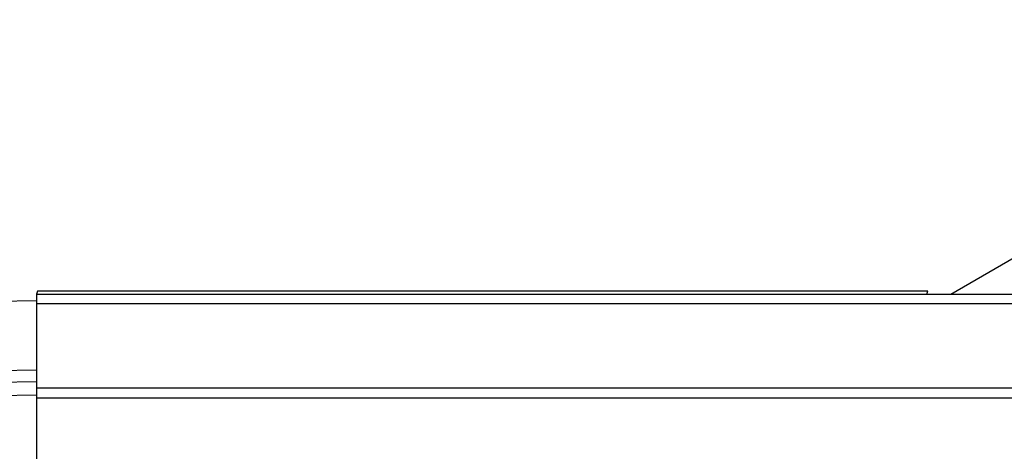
# Model space of a CAD drawing. Header units: millimetres. Extents: x -186 to 167, y -17 to 277.
# Tile 26 of 44: x -86 to -61, y 266 to 277. Entities that reach past the tile are written whole.
import ezdxf

# ---------------------------------------------------------------- set-up
doc = ezdxf.new("R2010")
doc.units = ezdxf.units.MM

msp = doc.modelspace()

# ---------------------------------------------------------------- linework, layer by layer
at = {"color": 7, "linetype": 'Continuous', "lineweight": 25}
for p, q in [((-62.057, 269.962), (-49.94, 276.957)), ((-85.353, 270.034), (-85.374, 269.96)), ((-62.647, 270.034), (-85.353, 270.034)), ((-62.668, 269.962), (-62.647, 270.034)), ((-62.668, 269.962), (-60.458, 269.962)), ((-85.375, 269.791), (-99.86, 269.538)), ((-85.375, 269.716), (-85.378, 267.563)), ((-31.457, 269.716), (-85.375, 269.716)), ((-85.374, 269.96), (-31.456, 269.96)), ((-97.668, 267.819), (-85.373, 268.034)), ((-97.728, 267.518), (-85.374, 267.734)), ((-14.37, 267.563), (-85.378, 267.563)), ((-97.188, 267.189), (-85.379, 267.395)), ((-85.379, 267.395), (-85.379, 244.38)), ((-14.37, 267.306), (-85.379, 267.306))]:
    msp.add_line(p, q, dxfattribs=at)
for points in [[(-85.374, 269.96), (-85.374, 269.956), (-85.374, 269.949), (-85.375, 269.898), (-85.375, 269.821), (-85.375, 269.751), (-85.375, 269.716)], [(-85.378, 267.563), (-85.378, 267.522), (-85.379, 267.442), (-85.379, 267.351), (-85.379, 267.306)]]:
    msp.add_open_spline(points, degree=3, dxfattribs=at)
msp.add_open_spline([(-85.375, 267.098), (-85.375, 267.096), (-85.375, 267.093), (-85.375, 267.069), (-85.375, 267.031), (-85.376, 266.965), (-85.375, 266.851), (-85.375, 266.749), (-85.376, 266.689)], degree=3, knots=[0, 0, 0, 0, 0.10076, 0.206776, 0.321108, 0.446208, 0.676472, 1, 1, 1, 1], dxfattribs=at)

doc.saveas('drawing.dxf')
